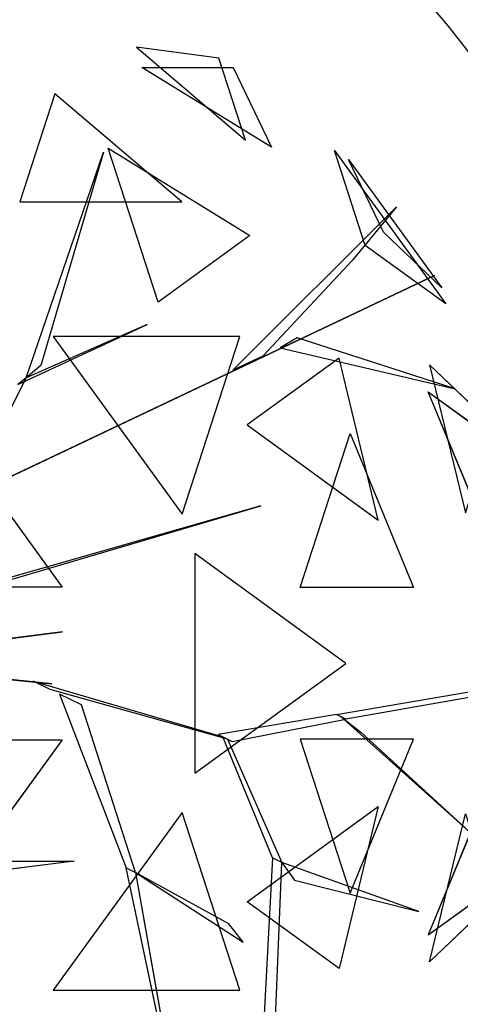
# Model space of a CAD drawing. Extents: x 22936 to 50368, y -4877 to 31080.
# Tile 36 of 256: x 48463 to 48523, y -453 to -320. Entities that reach past the tile are written whole.
import ezdxf

# ---------------------------------------------------------------- set-up
doc = ezdxf.new("R2010")
doc.units = 0
doc.layers.get('0').update_dxf_attribs({"linetype": 'CONTINUOUS'})
for name, color, linetype in [('00_TRACE_ARBRE', 3, 'CONTINUOUS'), ('00_TRACE_RDC', 241, 'CONTINUOUS'), ('08_AMENAGEMENTS_EXTERIEURS', 253, 'CONTINUOUS'), ('09_VEGETATION', 134, 'CONTINUOUS')]:
    doc.layers.add(name, color=color, linetype=linetype)

# ---------------------------------------------------------------- blocks, each defined once
blk = doc.blocks.new('TREE_GEOMETRIC_ROUND')
at = {"color": 7}
for p, q in [((925.3, 1423.3, 4599.3), (1187.4, 1200.2, 4661.7)), ((1123.5, 1396.8, 4337.8), (925.3, 1423.3, 4599.3)), ((1187.4, 1200.2, 4661.7), (1123.5, 1396.8, 4337.8)), ((1249.6, 1183.3, 3265.8), (938.1, 1374.8, 3199.5)), ((938.1, 1374.8, 3199.5), (1157.7, 1374.8, 3565.9)), ((1157.7, 1374.8, 3565.9), (1249.6, 1183.3, 3265.8)), ((729.4, 1311.8, 4958.5), (645, 1052.3, 5283)), ((1034.1, 1052.3, 5031.1), (729.4, 1311.8, 4958.5)), ((659.8, 629.4, 4074.4), (845.8, 1171, 4367.3)), ((845.8, 1171, 4367.3), (695.2, 658.9, 4126.7)), ((977.1, 811.1, 2577.8), (856.9, 1181.1, 2829.7)), ((856.9, 1181.1, 2829.7), (1197.9, 971.5, 2902.3)), ((1475, 947.5, 4561.2), (1401.1, 1175, 4186.4)), ((1401.1, 1175, 4186.4), (1668.5, 806.9, 4186.4)), ((1518.7, 979.3, 3459.9), (1435, 1154.1, 3733.7)), ((1435, 1154.1, 3733.7), (1659.1, 845.6, 3733.7)), ((645, 1052.3, 5283), (1034.1, 1052.3, 5031.1)), ((1157, 647.6, 3462.4), (1550.3, 1040.4, 3357.8)), ((1550.3, 1040.4, 3357.8), (1444.2, 912, 3431)), ((1197.9, 971.5, 2902.3), (977.1, 811.1, 2577.8)), ((1659.1, 845.6, 3733.7), (1518.7, 979.3, 3459.9)), ((1668.5, 806.9, 4186.4), (1475, 947.5, 4561.2)), ((1444.2, 912, 3431), (1228.9, 681.4, 3488.5)), ((504.8, 335.9, 3415.3), (1641.7, 875.3, 3593.2)), ((1641.7, 875.3, 3593.2), (504.8, 335.9, 3357.8)), ((640.5, 613.4, 4105.7), (950.7, 757.4, 4806.6)), ((950.7, 757.4, 4806.6), (659.8, 629.4, 4074.4)), ((725, 728.2, 5468.4), (1034.7, 302, 5468.4)), ((1173.2, 728.2, 5178.3), (725, 728.2, 5468.4)), ((1034.7, 302, 5468.4), (1173.2, 728.2, 5178.3)), ((1311.7, 725.2, 3561.8), (1270.6, 701, 3546.1)), ((1691.2, 602.7, 4205.1), (1311.7, 725.2, 3561.8)), ((1270.6, 701, 3546.1), (1691.2, 602.7, 4205.1)), ((1228.9, 681.4, 3488.5), (1157, 647.6, 3462.4)), ((1412.1, 676.5, 2902.3), (1191.4, 516.2, 2577.8)), ((1506.2, 287.5, 2829.7), (1412.1, 676.5, 2902.3)), ((695.2, 658.9, 4126.7), (659.8, 629.4, 4074.4)), ((1629.5, 660.3, 3265.8), (1715.4, 304.8, 3199.5)), ((1783.3, 513.7, 3565.9), (1629.5, 660.3, 3265.8)), ((526.6, 359.6, 3415.3), (659.8, 629.4, 4074.4)), ((659.8, 629.4, 4074.4), (640.5, 613.4, 4105.7)), ((1757.6, 277.7, 4599.3), (1626.4, 595.9, 4661.7)), ((1626.4, 595.9, 4661.7), (1793.7, 474.4, 4337.8)), ((469.4, 508.3, 5644.3), (746.6, 126.8, 5644.3)), ((1191.4, 516.2, 2577.8), (1506.2, 287.5, 2829.7)), ((1318.2, 125.8, 5283), (1438.5, 495.8, 5031.1)), ((1438.5, 495.8, 5031.1), (1591.1, 125.8, 4958.5)), ((1223.9, 322.2, 5052.5), (479.1, 108.8, 3886.1)), ((500, 108.8, 3797.1), (1223.9, 322.2, 5042)), ((1223.9, 322.2, 5042), (1223.9, 322.2, 5052.5)), ((1065.6, 207, 2392.4), (1065.6, -319.9, 2392.4)), ((1428.2, -56.5, 2682.5), (1065.6, 207, 2392.4)), ((746.6, 126.8, 5644.3), (345.4, 126.8, 5736.5)), ((1591.1, 125.8, 4958.5), (1318.2, 125.8, 5283)), ((747.6, 19.4, 5507.5), (307.6, -36.3, 4586.9)), ((340.8, -32.1, 4498), (747.6, 19.4, 5507.5)), ((676.3, -100.8, 2829.5), (35.1, -36.7, 1966.5)), ((85, -41.7, 1966.5), (722.1, -105.4, 2772)), ((1065.6, -319.9, 2392.4), (1428.2, -56.5, 2682.5)), ((722.1, -105.4, 2772), (676.3, -100.8, 2829.5)), ((718.1, -119.5, 2772), (676.7, -99.4, 2829.5)), ((676.7, -99.4, 2829.5), (1132.9, -232.9, 3326.4)), ((1405.5, -179.3, 3242.7), (1816.5, -109.3, 3284.6)), ((1144.2, -238.3, 3300.2), (718.1, -119.5, 2772)), ((740.6, -130.5, 2892.3), (900.6, -547.9, 4074.4)), ((793.3, -156.1, 2965.5), (740.6, -130.5, 2892.3)), ((1738.2, -136.4, 3300.2), (1428.1, -190.3, 3300.2)), ((923.2, -558.9, 4074.4), (793.3, -156.1, 2965.5)), ((1405.5, -179.3, 3242.7), (1121.6, -227.4, 3242.7)), ((1428.1, -190.3, 3300.2), (1405.5, -179.3, 3242.7)), ((1734.4, -469.5, 3023), (1416.8, -184.8, 3253.2)), ((1416.8, -184.8, 3253.2), (1464, -221.7, 3253.2)), ((1155.5, -243.8, 3315.9), (1428.1, -190.3, 3300.2)), ((1121.6, -227.4, 3242.7), (1155.5, -243.8, 3315.9)), ((1252.1, -523.5, 3608.8), (1132.9, -232.9, 3326.4)), ((1132.9, -232.9, 3326.4), (1144.2, -238.3, 3300.2)), ((1464, -221.7, 3253.2), (1734.4, -469.5, 3023)), ((345.4, -239.8, 5736.5), (746.6, -239.8, 5644.3)), ((746.6, -239.8, 5644.3), (469.4, -621.3, 5644.3)), ((1144.2, -238.3, 3300.2), (1274.7, -534.5, 3577.5)), ((1591.1, -238.8, 4958.5), (1318.2, -238.8, 5283)), ((1318.2, -238.8, 5283), (1438.5, -608.8, 5031.1)), ((1438.5, -608.8, 5031.1), (1591.1, -238.8, 4958.5)), ((1191.4, -629.1, 2577.8), (1506.2, -400.4, 2829.7)), ((1506.2, -400.4, 2829.7), (1412.1, -789.5, 2902.3)), ((1757.6, -390.7, 4599.3), (1626.4, -708.9, 4661.7)), ((1034.7, -415, 5468.4), (725, -841.2, 5468.4)), ((1173.2, -841.2, 5178.3), (1034.7, -415, 5468.4)), ((1629.5, -773.2, 3265.8), (1715.4, -417.8, 3199.5)), ((396.5, -532.4, 4848.5), (775.7, -531.4, 5361.1)), ((775.7, -531.4, 5361.1), (453.5, -572.4, 4895.5)), ((1252.1, -523.5, 3608.8), (1218, -1158.3, 4205.1)), ((1248.1, -1172.9, 4205.1), (1274.7, -534.5, 3577.5)), ((1274.7, -534.5, 3577.5), (1252.1, -523.5, 3608.8)), ((1274.7, -534.5, 3577.5), (1305.1, -577.2, 3650.7)), ((1603.5, -652.5, 3577.5), (1274.7, -534.5, 3577.5)), ((1024.9, -1134.2, 5230.3), (900.6, -547.9, 4074.4)), ((900.6, -547.9, 4074.4), (923.2, -558.9, 4074.4)), ((1147.2, -681.8, 4644.5), (923.2, -558.9, 4074.4)), ((923.2, -558.9, 4131.9), (1181.4, -726.4, 4822.3)), ((923.2, -558.9, 4074.4), (1024.9, -1134.2, 5230.3)), ((923.2, -558.9, 4074.4), (923.2, -558.9, 4131.9)), ((1305.1, -577.2, 3650.7), (1603.5, -652.5, 3577.5)), ((1626.4, -708.9, 4661.7), (1793.7, -587.3, 4337.8)), ((1412.1, -789.5, 2902.3), (1191.4, -629.1, 2577.8)), ((1783.3, -626.7, 3565.9), (1629.5, -773.2, 3265.8)), ((1181.4, -726.4, 4822.3), (1147.2, -681.8, 4644.5)), ((725, -841.2, 5468.4), (1173.2, -841.2, 5178.3))]:
    blk.add_line(p, q, dxfattribs=at)
mesh = blk.add_polyface(dxfattribs=at)
corners = [(1187.4, 1200.2, 4661.7), (1123.5, 1396.8, 4337.8), (925.3, 1423.3, 4599.3)]
mesh.append_faces([[corners[k] for k in face] for face in [(0, 1, 2)]], dxfattribs={"color": 7})
mesh = blk.add_polyface(dxfattribs=at)
corners = [(1157.7, 1374.8, 3565.9), (1249.6, 1183.3, 3265.8), (938.1, 1374.8, 3199.5)]
mesh.append_faces([[corners[k] for k in face] for face in [(0, 1, 2)]], dxfattribs={"color": 7})
mesh = blk.add_polyface(dxfattribs=at)
corners = [(645, 1052.3, 5283), (1034.1, 1052.3, 5031.1), (729.4, 1311.8, 4958.5)]
mesh.append_faces([[corners[k] for k in face] for face in [(0, 1, 2)]], dxfattribs={"color": 7})
mesh = blk.add_polyface(dxfattribs=at)
corners = [(845.8, 1171, 4367.3), (695.2, 658.9, 4126.7), (659.8, 629.4, 4074.4)]
mesh.append_faces([[corners[k] for k in face] for face in [(0, 1, 2)]], dxfattribs={"color": 7})
mesh = blk.add_polyface(dxfattribs=at)
corners = [(1197.9, 971.5, 2902.3), (977.1, 811.1, 2577.8), (856.9, 1181.1, 2829.7)]
mesh.append_faces([[corners[k] for k in face] for face in [(0, 1, 2)]], dxfattribs={"color": 7})
mesh = blk.add_polyface(dxfattribs=at)
corners = [(1401.1, 1175, 4186.4), (1668.5, 806.9, 4186.4), (1475, 947.5, 4561.2)]
mesh.append_faces([[corners[k] for k in face] for face in [(0, 1, 2)]], dxfattribs={"color": 7})
mesh = blk.add_polyface(dxfattribs=at)
corners = [(1435, 1154.1, 3733.7), (1659.1, 845.6, 3733.7), (1518.7, 979.3, 3459.9)]
mesh.append_faces([[corners[k] for k in face] for face in [(0, 1, 2)]], dxfattribs={"color": 7})
mesh = blk.add_polyface(dxfattribs=at)
corners = [(1641.7, 875.3, 3593.2), (504.8, 335.9, 3357.8), (504.8, 335.9, 3415.3)]
mesh.append_faces([[corners[k] for k in face] for face in [(0, 1, 2)]], dxfattribs={"color": 7})
mesh = blk.add_polyface(dxfattribs=at)
corners = [(950.7, 757.4, 4806.6), (659.8, 629.4, 4074.4), (640.5, 613.4, 4105.7)]
mesh.append_faces([[corners[k] for k in face] for face in [(0, 1, 2)]], dxfattribs={"color": 7})
mesh = blk.add_polyface(dxfattribs=at)
corners = [(1173.2, 728.2, 5178.3), (725, 728.2, 5468.4), (1034.7, 302, 5468.4)]
mesh.append_faces([[corners[k] for k in face] for face in [(0, 1, 2)]], dxfattribs={"color": 7})
mesh = blk.add_polyface(dxfattribs=at)
corners = [(1691.2, 602.7, 4205.1), (1311.7, 725.2, 3561.8), (1270.6, 701, 3546.1)]
mesh.append_faces([[corners[k] for k in face] for face in [(0, 1, 2)]], dxfattribs={"color": 7})
mesh = blk.add_polyface(dxfattribs=at)
corners = [(1412.1, 676.5, 2902.3), (1191.4, 516.2, 2577.8), (1506.2, 287.5, 2829.7)]
mesh.append_faces([[corners[k] for k in face] for face in [(0, 1, 2)]], dxfattribs={"color": 7})
mesh = blk.add_polyface(dxfattribs=at)
corners = [(1629.5, 660.3, 3265.8), (1715.4, 304.8, 3199.5), (1783.3, 513.7, 3565.9)]
mesh.append_faces([[corners[k] for k in face] for face in [(0, 1, 2)]], dxfattribs={"color": 7})
mesh = blk.add_polyface(dxfattribs=at)
corners = [(1626.4, 595.9, 4661.7), (1793.7, 474.4, 4337.8), (1757.6, 277.7, 4599.3)]
mesh.append_faces([[corners[k] for k in face] for face in [(0, 1, 2)]], dxfattribs={"color": 7})
mesh = blk.add_polyface(dxfattribs=at)
corners = [(746.6, 126.8, 5644.3), (345.4, 126.8, 5736.5), (469.4, 508.3, 5644.3)]
mesh.append_faces([[corners[k] for k in face] for face in [(0, 1, 2)]], dxfattribs={"color": 7})
mesh = blk.add_polyface(dxfattribs=at)
corners = [(1438.5, 495.8, 5031.1), (1591.1, 125.8, 4958.5), (1318.2, 125.8, 5283)]
mesh.append_faces([[corners[k] for k in face] for face in [(0, 1, 2)]], dxfattribs={"color": 7})
mesh = blk.add_polyface(dxfattribs=at)
corners = [(1428.2, -56.5, 2682.5), (1065.6, 207, 2392.4), (1065.6, -319.9, 2392.4)]
mesh.append_faces([[corners[k] for k in face] for face in [(0, 1, 2)]], dxfattribs={"color": 7})
mesh = blk.add_polyface(dxfattribs=at)
corners = [(747.6, 19.4, 5507.5), (307.6, -36.3, 4586.9), (340.8, -32.1, 4498)]
mesh.append_faces([[corners[k] for k in face] for face in [(0, 1, 2)]], dxfattribs={"color": 7})
mesh = blk.add_polyface(dxfattribs=at)
corners = [(722.1, -105.4, 2772), (35.1, -36.7, 1966.5), (85, -41.7, 1966.5), (676.3, -100.8, 2829.5)]
mesh.append_faces([[corners[k] for k in face] for face in [(0, 1, 2), (1, 0, 3)]], dxfattribs={"vtx0": -1, "color": 7})
mesh = blk.add_polyface(dxfattribs=at)
corners = [(1464, -221.7, 3253.2), (1734.4, -469.5, 3023), (1416.8, -184.8, 3253.2)]
mesh.append_faces([[corners[k] for k in face] for face in [(0, 1, 2)]], dxfattribs={"color": 7})
mesh = blk.add_polyface(dxfattribs=at)
corners = [(746.6, -239.8, 5644.3), (469.4, -621.3, 5644.3), (345.4, -239.8, 5736.5)]
mesh.append_faces([[corners[k] for k in face] for face in [(0, 1, 2)]], dxfattribs={"color": 7})
mesh = blk.add_polyface(dxfattribs=at)
corners = [(1591.1, -238.8, 4958.5), (1318.2, -238.8, 5283), (1438.5, -608.8, 5031.1)]
mesh.append_faces([[corners[k] for k in face] for face in [(0, 1, 2)]], dxfattribs={"color": 7})
mesh = blk.add_polyface(dxfattribs=at)
corners = [(1506.2, -400.4, 2829.7), (1412.1, -789.5, 2902.3), (1191.4, -629.1, 2577.8)]
mesh.append_faces([[corners[k] for k in face] for face in [(0, 1, 2)]], dxfattribs={"color": 7})
mesh = blk.add_polyface(dxfattribs=at)
corners = [(1757.6, -390.7, 4599.3), (1626.4, -708.9, 4661.7), (1793.7, -587.3, 4337.8)]
mesh.append_faces([[corners[k] for k in face] for face in [(0, 1, 2)]], dxfattribs={"color": 7})
mesh = blk.add_polyface(dxfattribs=at)
corners = [(1173.2, -841.2, 5178.3), (1034.7, -415, 5468.4), (725, -841.2, 5468.4)]
mesh.append_faces([[corners[k] for k in face] for face in [(0, 1, 2)]], dxfattribs={"color": 7})
mesh = blk.add_polyface(dxfattribs=at)
corners = [(1715.4, -417.8, 3199.5), (1783.3, -626.7, 3565.9), (1629.5, -773.2, 3265.8)]
mesh.append_faces([[corners[k] for k in face] for face in [(0, 1, 2)]], dxfattribs={"color": 7})
mesh = blk.add_polyface(dxfattribs=at)
corners = [(775.7, -531.4, 5361.1), (453.5, -572.4, 4895.5), (396.5, -532.4, 4848.5)]
mesh.append_faces([[corners[k] for k in face] for face in [(0, 1, 2)]], dxfattribs={"color": 7})
mesh = blk.add_polyface(dxfattribs=at)
corners = [(1305.1, -577.2, 3650.7), (1603.5, -652.5, 3577.5), (1274.7, -534.5, 3577.5)]
mesh.append_faces([[corners[k] for k in face] for face in [(0, 1, 2)]], dxfattribs={"color": 7})
mesh = blk.add_polyface(dxfattribs=at)
corners = [(1024.9, -1134.2, 5230.3), (900.6, -547.9, 4074.4), (923.2, -558.9, 4074.4)]
mesh.append_faces([[corners[k] for k in face] for face in [(0, 1, 2)]], dxfattribs={"color": 7})
blk = doc.blocks.new('ARBRE_SIMPLE')
blk.add_circle((0, 0), 250)
blk = doc.blocks.new('GROUPER_1')
at = {"layer": '00_TRACE_ARBRE', "xscale": 0.5, "yscale": 0.5, "zscale": 0.5, "rotation": 10.53798942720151}
blk.add_blockref('ARBRE_SIMPLE', (6810.73, 210.8), dxfattribs=at)
blk = doc.blocks.new('GROUPER_2')
at = {"layer": '00_TRACE_RDC'}
blk.add_blockref('GROUPER_1', (12098.99, 4265.72), dxfattribs=at)
blk = doc.blocks.new('GROUPER_17')
at = {"layer": '08_AMENAGEMENTS_EXTERIEURS'}
mesh = blk.add_polyface(dxfattribs=at)
corners = [(16.45, 1860.4), (0, 1328), (0, 1844.55), (1795, 1328), (33.02, 1876.27), (49.71, 1892.12), (66.55, 1907.89), (83.55, 1923.55), (100.74, 1939.04), (118.11, 1954.33), (135.7, 1969.37), (153.53, 1984.11), (171.6, 1998.5), (189.93, 2012.5), (208.55, 2026.07), (227.46, 2039.16), (246.69, 2051.72), (266.25, 2063.72), (286.11, 2075.18), (306.26, 2086.08), (326.69, 2096.46), (347.37, 2106.3), (368.28, 2115.64), (389.4, 2124.46), (410.72, 2132.79), (432.21, 2140.64), (453.87, 2148), (475.66, 2154.9), (497.57, 2161.34), (519.59, 2167.33), (541.68, 2172.89), (563.84, 2178.01), (586.04, 2182.71), (608.27, 2187), (630.51, 2190.89), (652.73, 2194.39), (674.92, 2197.5), (697.06, 2200.25), (719.14, 2202.62), (741.15, 2204.62), (763.1, 2206.23), (785, 2207.43), (806.84, 2208.22), (828.63, 2208.57), (850.38, 2208.48), (872.08, 2207.93), (893.75, 2206.9), (915.39, 2205.39), (936.99, 2203.38), (958.57, 2200.86), (980.13, 2197.81), (1001.67, 2194.22), (1023.19, 2190.07), (1044.71, 2185.36), (1066.22, 2180.06), (1087.73, 2174.17), (1109.23, 2167.67), (1130.75, 2160.55), (1152.27, 2152.79), (1173.81, 2144.38), (1195.36, 2135.31), (1216.93, 2125.59), (1238.5, 2115.38), (1260.06, 2104.88), (1281.58, 2094.27), (1303.04, 2083.75), (1324.43, 2073.52), (1345.72, 2063.77), (1366.89, 2054.69), (1387.93, 2046.48), (1408.82, 2039.32), (1429.54, 2033.42), (1450.06, 2028.98), (1470.36, 2026.17), (1490.44, 2025.2), (1510.26, 2026.26), (1529.82, 2029.54), (1549.07, 2035.18), (1567.96, 2043.07), (1586.43, 2053.03), (1604.39, 2064.91), (1621.79, 2078.53), (1638.55, 2093.74), (1654.6, 2110.37), (1669.89, 2128.24), (1684.32, 2147.2), (1697.85, 2167.08), (1710.39, 2187.71), (1721.89, 2208.92), (1732.26, 2230.56), (1741.45, 2252.45), (1749.38, 2274.43), (1756.03, 2296.38), (1761.5, 2318.27), (1765.9, 2340.13), (1769.36, 2361.94), (1771.99, 2383.72), (1773.91, 2405.46), (1775.24, 2427.19), (1776.09, 2448.89), (1776.59, 2470.58), (1776.85, 2492.26), (1777, 2513.93), (2395.68, 2513.93), (1845, 75), (1845, 0), (1332.44, 6187.9), (953.84, 4324.79), (744.56, 6114.92), (1503.53, 4690.87), (1872.82, 4324.79), (2843.74, 4811.2), (2680.87, 4187.05), (193.79, -1456.02), (188.09, -1836.1), (174.84, -1645.82), (233.16, -2021.44), (244.41, -1272.11), (308.78, -2196.56), (325.25, -1099.34), (412.78, -2356.46), (434, -942.64), (3662.14, -2801.42), (567.57, -806.46), (722.14, -694.7), (893.31, -610.54), (1076.21, -556.38), (1155.38, -537.12), (1232.99, -512.33), (1308.66, -482.14), (1382.02, -446.69), (1452.7, -406.15), (1520.35, -360.74), (1584.63, -310.68), (1645.22, -256.21), (1701.82, -197.6), (1754.16, -135.16), (1801.96, -69.18), (1795, 75)]
mesh.append_faces([[corners[k] for k in face] for face in [(0, 1, 2), (106, 107, 108), (113, 114, 115)]], dxfattribs={"vtx0": -1})
mesh.append_faces([[corners[k] for k in face] for face in [(1, 0, 3), (104, 103, 105), (107, 109, 110), (110, 111, 112), (114, 113, 116), (116, 117, 118), (118, 119, 120), (120, 121, 122), (122, 112, 111)]], dxfattribs={"vtx0": -1, "vtx1": -1})
mesh.append_faces([[corners[k] for k in face] for face in [(3, 103, 104), (122, 105, 103)]], dxfattribs={"vtx0": -1, "vtx1": -1, "vtx2": -1})
mesh.append_faces([[corners[k] for k in face] for face in [(3, 0, 4), (3, 4, 5), (3, 5, 6), (3, 6, 7), (3, 7, 8), (3, 8, 9), (3, 9, 10), (3, 10, 11), (3, 11, 12), (3, 12, 13), (3, 13, 14), (3, 14, 15), (3, 15, 16), (3, 16, 17), (3, 17, 18), (3, 18, 19), (3, 19, 20), (3, 20, 21), (3, 21, 22), (3, 22, 23), (3, 23, 24), (3, 24, 25), (3, 25, 26), (3, 26, 27), (3, 27, 28), (3, 28, 29), (3, 29, 30), (3, 30, 31), (3, 31, 32), (3, 32, 33), (3, 33, 34), (3, 34, 35), (3, 35, 36), (3, 36, 37), (3, 37, 38), (3, 38, 39), (3, 39, 40), (3, 40, 41), (3, 41, 42), (3, 42, 43), (3, 43, 44), (3, 44, 45), (3, 45, 46), (3, 46, 47), (3, 47, 48), (3, 48, 49), (3, 49, 50), (3, 50, 51), (3, 51, 52), (3, 52, 53), (3, 53, 54), (3, 54, 55), (3, 55, 56), (3, 56, 57), (3, 57, 58), (3, 58, 59), (3, 59, 60), (3, 60, 61), (3, 61, 62), (3, 62, 63), (3, 63, 64), (3, 64, 65), (3, 65, 66), (3, 66, 67), (3, 67, 68), (3, 68, 69), (3, 69, 70), (3, 70, 71), (3, 71, 72), (3, 72, 73), (3, 73, 74), (3, 74, 75), (3, 75, 76), (3, 76, 77), (3, 77, 78), (3, 78, 79), (3, 79, 80), (3, 80, 81), (3, 81, 82), (3, 82, 83), (3, 83, 84), (3, 84, 85), (3, 85, 86), (3, 86, 87), (3, 87, 88), (3, 88, 89), (3, 89, 90), (3, 90, 91), (3, 91, 92), (3, 92, 93), (3, 93, 94), (3, 94, 95), (3, 95, 96), (3, 96, 97), (3, 97, 98), (3, 98, 99), (3, 99, 100), (3, 100, 101), (3, 101, 102), (3, 102, 103), (107, 106, 109), (110, 109, 111), (116, 113, 117), (118, 117, 119), (120, 119, 121), (122, 121, 123), (122, 123, 124), (122, 124, 125), (122, 125, 126), (122, 126, 127), (122, 127, 128), (122, 128, 129), (122, 129, 130), (122, 130, 131), (122, 131, 132), (122, 132, 133), (122, 133, 134), (122, 134, 135), (122, 135, 136), (122, 136, 137), (122, 137, 105), (122, 103, 112)]], dxfattribs={"vtx0": -1, "vtx2": -1})
mesh.append_faces([[corners[k] for k in face] for face in [(104, 138, 3)]], dxfattribs={"vtx2": -1})
mesh = blk.add_polyface(dxfattribs=at)
corners = [(1845, 0), (-3553.28, -95.86), (-3553.28, 0), (-3532.78, -1816.16), (722.14, -694.7), (567.57, -806.46), (434, -942.64), (325.25, -1099.34), (244.41, -1272.11), (193.79, -1456.02), (174.84, -1645.82), (893.31, -610.54), (1076.21, -556.38), (1155.38, -537.12), (1232.99, -512.33), (1308.66, -482.14), (1382.02, -446.69), (1452.7, -406.15), (1520.35, -360.74), (1584.63, -310.68), (1645.22, -256.21), (1701.82, -197.6), (1754.16, -135.16), (1801.96, -69.18), (308.78, -2196.56), (412.78, -2356.46), (233.16, -2021.44), (188.09, -1836.1)]
mesh.append_faces([[corners[k] for k in face] for face in [(0, 1, 2), (22, 0, 23), (3, 24, 25)]], dxfattribs={"vtx0": -1})
mesh.append_faces([[corners[k] for k in face] for face in [(1, 0, 3), (4, 0, 11), (11, 0, 12), (12, 0, 13), (13, 0, 14), (14, 0, 15), (15, 0, 16), (16, 0, 17), (17, 0, 18), (18, 0, 19), (19, 0, 20), (20, 0, 21), (21, 0, 22), (24, 3, 26), (26, 3, 27), (27, 3, 10)]], dxfattribs={"vtx0": -1, "vtx1": -1})
mesh.append_faces([[corners[k] for k in face] for face in [(3, 0, 4)]], dxfattribs={"vtx0": -1, "vtx1": -1, "vtx2": -1})
mesh.append_faces([[corners[k] for k in face] for face in [(3, 4, 5), (3, 5, 6), (3, 6, 7), (3, 7, 8), (3, 8, 9), (3, 9, 10)]], dxfattribs={"vtx0": -1, "vtx2": -1})

msp = doc.modelspace()

# ---------------------------------------------------------------- block references
at = {"layer": '00_TRACE_RDC'}
msp.add_blockref('GROUPER_2', (29515.15, -4876.93), dxfattribs=at)
at = {"layer": '08_AMENAGEMENTS_EXTERIEURS', "color": 54}
msp.add_blockref('GROUPER_17', (46706.19, 1619.93), dxfattribs=at)
at = {"layer": '09_VEGETATION', "xscale": 0.05625, "yscale": 0.05625, "zscale": 0.05625}
msp.add_blockref('TREE_GEOMETRIC_ROUND', (48427.22, -403.85), dxfattribs=at)

doc.saveas('drawing.dxf')
